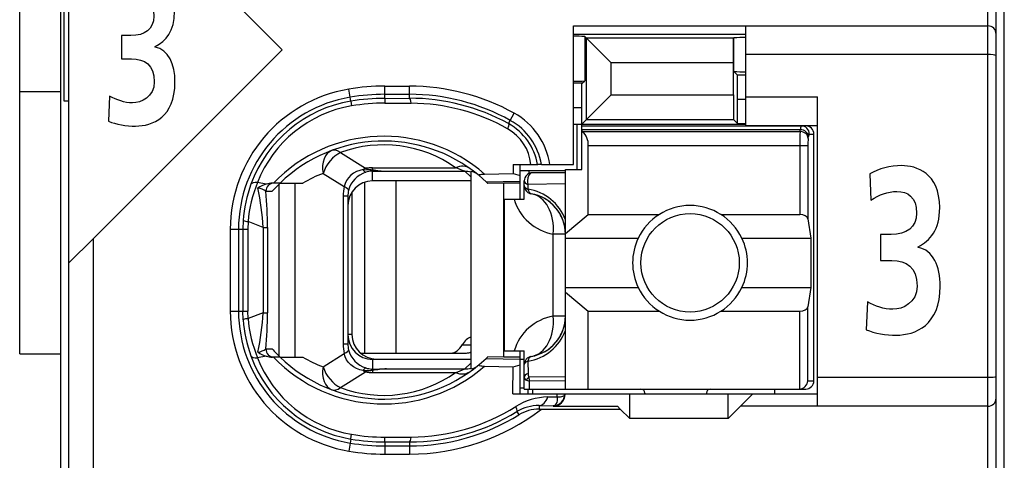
# Model space of a CAD drawing. Extents: x 0 to 183, y 0 to 174.
# Tile 8 of 31: x 0 to 12, y 59 to 64. Entities that reach past the tile are written whole.
import ezdxf

# ---------------------------------------------------------------- set-up
doc = ezdxf.new("R2010")
doc.units = 0
doc.header["$LTSCALE"] = 11.336579
doc.header["$MEASUREMENT"] = 0
doc.layers.get('0').update_dxf_attribs({"linetype": 'CONTINUOUS'})

msp = doc.modelspace()

# ---------------------------------------------------------------- linework, layer by layer
at = {"color": 7, "linetype": 'CONTINUOUS'}
for p, q in [((0.5023, 18.2086), (0.5023, 138.6073)), ((12.0023, 18.2086), (12.0023, 137.8418)), ((0.0024, 60.1588), (0.0024, 95.1589)), ((11.9024, 53.3589), (11.9024, 75.5584)), ((11.8022, 54.1437), (11.8022, 74.9086)), ((0.6022, 56.0585), (0.6022, 72.8588)), ((3.2022, 63.8671), (0.9022, 66.1678)), ((0.5426, 63.2422), (0.5426, 65.6751)), ((6.7524, 62.4684), (6.7524, 64.1586)), ((6.7524, 64.1586), (11.8022, 64.1586)), ((8.8521, 62.9438), (8.8521, 64.1586)), ((6.7524, 64.0586), (8.8521, 64.0586)), ((6.8888, 64.029), (6.8888, 63.4888)), ((6.8888, 64.029), (6.9095, 64.0077)), ((6.9095, 63.0162), (6.9095, 64.0077)), ((6.9095, 64.0077), (7.2099, 63.708)), ((8.7033, 64.0077), (6.9095, 64.0077)), ((8.703, 63.708), (8.7033, 64.0077)), ((8.7051, 64.0098), (8.7033, 64.0077)), ((8.7051, 64.0098), (8.7071, 64.0118)), ((8.7071, 63.6039), (8.7071, 64.0118)), ((3.2022, 63.8671), (0.9022, 61.5672)), ((11.8022, 63.8086), (8.8521, 63.8086)), ((7.2099, 63.3166), (7.2099, 63.708)), ((8.703, 63.708), (7.2099, 63.708)), ((8.703, 63.3166), (8.703, 63.708)), ((8.7508, 63.5598), (8.7071, 63.6039)), ((6.8588, 63.4585), (6.8888, 63.4888)), ((8.7522, 63.2601), (8.7508, 63.5598)), ((8.8521, 63.5598), (8.7508, 63.5598)), ((4.03, 63.289), (4.0135, 63.3876)), ((4.4524, 63.2752), (4.4524, 63.4241)), ((4.4524, 63.4241), (4.7521, 63.4241)), ((4.7521, 63.2759), (4.7521, 63.4241)), ((6.8588, 63.4585), (6.7524, 63.4585)), ((6.8523, 63.1588), (6.8536, 63.4585)), ((0.0024, 63.3586), (0.5023, 63.3586)), ((0.6022, 63.2422), (0.5426, 63.2422)), ((4.0383, 63.2408), (4.03, 63.289)), ((4.0383, 63.2401), (4.0473, 63.1829)), ((4.4524, 63.3242), (4.7521, 63.3242)), ((4.4524, 63.2752), (4.7521, 63.2759)), ((4.4524, 63.2752), (4.4531, 63.2167)), ((6.8523, 62.959), (7.2099, 63.3166)), ((7.2099, 63.3166), (8.703, 63.3166)), ((8.703, 63.3166), (8.7033, 63.0162)), ((8.7522, 62.9673), (8.7522, 63.2601)), ((8.8521, 63.2601), (8.7522, 63.2601)), ((8.8521, 63.2939), (9.7272, 63.2939)), ((9.7272, 59.5187), (9.7272, 63.2939)), ((4.4531, 63.2167), (4.7728, 63.216)), ((6.8523, 63.1588), (6.7524, 63.1588)), ((6.8523, 62.4085), (6.8523, 63.1588)), ((5.9596, 62.9666), (5.9813, 63.0059)), ((5.9813, 63.0059), (6.0299, 63.0933)), ((6.9095, 63.0162), (8.7033, 63.0162)), ((8.7522, 62.9673), (8.7033, 63.0162)), ((6.7524, 62.959), (8.8521, 62.959)), ((6.7971, 62.4085), (6.7971, 62.959)), ((6.8523, 62.939), (9.5822, 62.939)), ((6.8523, 62.8942), (9.5164, 62.8942)), ((6.8623, 62.8722), (6.8523, 62.8804)), ((8.7522, 62.9673), (8.8521, 62.9673)), ((8.8521, 62.9438), (9.7272, 62.9438)), ((9.5129, 62.8722), (9.5164, 62.8942)), ((6.8623, 62.8722), (9.5129, 62.8722)), ((9.6125, 62.7854), (9.6159, 62.8081)), ((9.6259, 62.8384), (9.6824, 62.8384)), ((9.6824, 59.8288), (9.6824, 62.8384)), ((6.9322, 61.8572), (6.9322, 62.6992)), ((6.9322, 62.6992), (9.608, 62.6992)), ((9.5084, 62.6992), (9.5084, 61.8572)), ((9.608, 62.6992), (9.608, 61.8049)), ((3.9122, 62.6131), (4.2178, 62.4223)), ((4.1871, 62.4064), (4.1461, 62.3967)), ((4.1871, 62.4064), (4.2933, 62.4016)), ((4.2933, 62.4016), (4.3022, 62.405)), ((4.2933, 62.4016), (4.2933, 62.3864)), ((4.3074, 62.3995), (4.2933, 62.4016)), ((4.3022, 62.405), (4.3022, 62.4291)), ((4.3022, 62.4291), (5.3144, 62.4291)), ((6.0161, 62.4684), (6.0172, 62.3595)), ((6.0161, 62.4684), (6.3141, 62.4684)), ((6.1023, 62.044), (6.1023, 62.4684)), ((6.3148, 62.4684), (6.3159, 62.4684)), ((6.362, 62.4684), (6.3162, 62.4684)), ((6.3624, 62.4684), (6.7524, 62.4684)), ((6.6525, 59.7289), (6.6525, 62.4085)), ((6.6525, 62.4085), (6.8523, 62.4085)), ((3.7, 62.3589), (3.9573, 62.1983)), ((4.009, 62.3072), (3.9859, 62.2734)), ((4.0376, 62.3368), (4.009, 62.3072)), ((4.0707, 62.3616), (4.0376, 62.3368)), ((4.1072, 62.3816), (4.0707, 62.3616)), ((4.1461, 62.3967), (4.1072, 62.3816)), ((4.3022, 62.3864), (4.2933, 62.3864)), ((4.3022, 62.2686), (4.3022, 62.3864)), ((4.3022, 62.3864), (4.472, 62.385)), ((4.3074, 62.3995), (4.3026, 62.3864)), ((4.472, 62.385), (5.4277, 62.385)), ((5.5021, 62.3161), (5.4277, 62.385)), ((5.5021, 62.383), (5.5021, 59.9769)), ((5.601, 62.3327), (5.6858, 62.2569)), ((5.6692, 62.3513), (6.0172, 62.3595)), ((6.0172, 62.3595), (6.1023, 62.3347)), ((6.1016, 62.394), (6.6525, 62.394)), ((6.2066, 62.394), (6.2066, 62.3575)), ((6.6525, 62.3685), (6.2521, 62.3685)), ((3.0065, 62.2293), (2.9004, 62.2493)), ((3.176, 62.241), (3.083, 62.241)), ((3.1639, 60.1306), (3.1639, 62.2293)), ((3.1764, 62.241), (3.454, 62.241)), ((3.3583, 60.1189), (3.3583, 62.241)), ((3.9684, 62.2369), (3.9573, 62.1983)), ((3.9859, 62.2734), (3.9684, 62.2369)), ((4.2057, 62.2527), (4.2057, 60.1685)), ((5.5021, 62.2686), (4.3022, 62.2686)), ((4.5875, 62.2686), (4.5875, 60.1685)), ((5.6858, 62.2569), (6.1023, 62.2658)), ((5.6858, 62.2569), (5.7023, 62.241)), ((5.7026, 62.241), (5.7068, 62.2369)), ((5.9021, 62.241), (5.7068, 62.2369)), ((5.9021, 60.1189), (5.9021, 62.241)), ((6.1023, 62.241), (5.9021, 62.241)), ((6.1522, 62.044), (6.1522, 62.2686)), ((6.197, 62.2245), (6.1963, 62.1673)), ((6.6525, 62.2307), (6.197, 62.2245)), ((3.0027, 62.1411), (3.0809, 62.1411)), ((3.9436, 62.0826), (3.9436, 60.2773)), ((4.0021, 62.0826), (3.9436, 62.0826)), ((4.0021, 62.0826), (4.0021, 60.2773)), ((4.0521, 62.1342), (4.0521, 60.3938)), ((5.9124, 60.194), (5.9124, 62.044)), ((5.9124, 62.044), (6.1522, 62.044)), ((6.6525, 61.6264), (6.9322, 61.8572)), ((6.9322, 61.8572), (7.7941, 61.8572)), ((8.5504, 61.8572), (9.5084, 61.8572)), ((9.608, 61.8049), (9.6438, 61.5686)), ((2.7271, 61.7849), (2.7233, 61.6788)), ((2.785, 61.7718), (2.7819, 61.6788)), ((2.9679, 61.6994), (2.785, 61.7718)), ((2.9679, 61.6994), (2.9679, 60.6604)), ((2.9679, 61.6994), (3.0234, 61.6994)), ((3.0234, 61.6994), (3.0234, 60.6604)), ((0.6025, 61.2681), (0.9022, 61.5672)), ((0.9022, 56.0585), (0.9022, 61.5672)), ((2.569, 61.6788), (2.569, 60.6811)), ((2.569, 61.6788), (2.7819, 61.6788)), ((2.6692, 61.6788), (2.6692, 60.6811)), ((2.7233, 61.6788), (2.7233, 60.6811)), ((2.7819, 61.6788), (2.7819, 60.6811)), ((6.5057, 60.6184), (6.5057, 61.6188)), ((6.6525, 61.6188), (6.5057, 61.6188)), ((6.6525, 61.5686), (7.5403, 61.5686)), ((8.8043, 61.5686), (9.6438, 61.5686)), ((9.6438, 61.5686), (9.6438, 60.9684)), ((6.6525, 60.9684), (7.5403, 60.9684)), ((8.8043, 60.9684), (9.6438, 60.9684)), ((9.6438, 60.9684), (9.608, 60.7328)), ((6.6525, 60.9112), (6.9322, 60.6797)), ((9.608, 59.8288), (9.608, 60.7328)), ((2.569, 60.6811), (2.7819, 60.6811)), ((2.7271, 60.575), (2.7233, 60.6811)), ((2.785, 60.5881), (2.7819, 60.6811)), ((2.9679, 60.6604), (2.785, 60.5881)), ((2.9679, 60.6604), (3.0234, 60.6604)), ((6.6525, 60.6184), (6.5057, 60.6184)), ((6.9322, 59.7289), (6.9322, 60.6797)), ((6.9322, 60.6797), (7.7941, 60.6797)), ((8.5504, 60.6797), (9.5084, 60.6797)), ((9.5084, 59.7289), (9.5084, 60.6797)), ((4.0521, 60.3938), (4.0021, 60.3938)), ((4.0021, 60.2773), (3.9436, 60.2773)), ((5.3964, 60.2684), (5.5021, 60.2684)), ((0.0024, 60.1588), (0.5023, 60.1588)), ((3.0065, 60.1312), (2.9004, 60.1106)), ((3.0027, 60.2188), (3.0809, 60.2188)), ((3.7, 60.001), (3.9573, 60.1616)), ((3.9684, 60.123), (3.9573, 60.1616)), ((3.9859, 60.0865), (3.9684, 60.123)), ((4.1537, 60.1685), (5.448, 60.1685)), ((5.7026, 60.1189), (5.7068, 60.123)), ((5.9021, 60.1189), (5.7068, 60.123)), ((5.9124, 60.194), (6.1522, 60.194)), ((6.1023, 59.6689), (6.1023, 60.194)), ((6.1522, 59.7289), (6.1522, 60.194)), ((3.176, 60.1189), (3.083, 60.1189)), ((3.1764, 60.1189), (3.454, 60.1189)), ((4.009, 60.0527), (3.9859, 60.0865)), ((4.0376, 60.0231), (4.009, 60.0527)), ((4.0707, 59.9983), (4.0376, 60.0231)), ((4.3022, 60.0913), (4.3022, 59.9735)), ((5.5021, 60.0913), (4.3022, 60.0913)), ((4.3522, 60.0941), (5.5021, 60.0941)), ((5.5021, 60.0438), (5.4277, 59.9749)), ((5.601, 60.0272), (5.6858, 60.103)), ((5.6692, 60.0086), (6.0172, 60.0003)), ((5.6858, 60.103), (5.7023, 60.1189)), ((5.6858, 60.103), (6.1023, 60.0941)), ((6.1023, 60.1189), (5.9021, 60.1189)), ((6.0141, 59.6689), (6.0172, 60.0003)), ((6.0172, 60.0003), (6.1023, 60.0252)), ((6.1023, 60.0941), (6.1522, 60.0941)), ((6.1963, 60.0706), (6.1987, 59.9204)), ((3.9122, 59.7468), (4.2178, 59.9376)), ((4.1072, 59.9783), (4.0707, 59.9983)), ((4.1461, 59.9631), (4.1072, 59.9783)), ((4.1871, 59.9535), (4.1461, 59.9631)), ((4.1871, 59.9535), (4.2933, 59.9583)), ((4.2933, 59.9583), (4.2933, 59.9735)), ((4.3022, 59.9735), (4.2933, 59.9735)), ((4.3074, 59.9604), (4.2933, 59.9583)), ((4.2933, 59.9583), (4.3022, 59.9549)), ((4.3022, 59.9735), (4.472, 59.9749)), ((4.3022, 59.9549), (4.3022, 59.9308)), ((4.3022, 59.9308), (5.3144, 59.9308)), ((4.3074, 59.9604), (4.3026, 59.9735)), ((4.472, 59.9749), (5.4277, 59.9749)), ((6.6525, 59.8797), (6.2077, 59.8749)), ((6.1784, 59.8377), (6.2142, 59.826)), ((6.6525, 59.8301), (6.2142, 59.826)), ((6.2156, 59.7289), (6.2142, 59.826)), ((9.608, 59.8288), (9.6824, 59.8288)), ((11.8022, 59.8687), (9.7272, 59.8687)), ((6.0141, 59.6689), (9.7272, 59.6689)), ((6.1023, 59.744), (6.1522, 59.744)), ((6.1526, 59.7289), (9.5822, 59.7289)), ((6.1974, 59.6689), (6.1974, 59.7289)), ((6.2521, 59.7289), (6.2521, 59.6689)), ((6.5532, 59.6345), (6.5539, 59.6689)), ((6.6104, 59.6372), (6.6238, 59.6414)), ((6.6238, 59.6414), (6.6345, 59.6475)), ((6.6345, 59.6475), (6.6418, 59.6551)), ((6.6418, 59.6551), (6.6459, 59.6682)), ((7.4372, 59.3685), (7.4372, 59.6689)), ((7.6222, 59.6786), (7.6222, 59.6689)), ((8.3722, 59.6786), (8.3722, 59.6689)), ((8.6372, 59.3685), (8.6372, 59.6689)), ((8.9373, 59.6689), (8.7874, 59.5187)), ((9.2022, 59.7289), (9.2022, 59.6689)), ((6.3327, 59.5277), (6.3327, 59.4836)), ((6.3327, 59.5277), (6.5022, 59.5249)), ((6.4382, 59.6331), (6.5532, 59.6345)), ((6.5112, 59.5263), (6.5022, 59.5249)), ((6.5022, 59.5249), (6.5022, 59.5187)), ((6.5267, 59.5339), (6.5112, 59.5263)), ((6.5384, 59.547), (6.5267, 59.5339)), ((6.547, 59.5663), (6.5384, 59.547)), ((6.5522, 59.5911), (6.547, 59.5663)), ((6.5536, 59.6117), (6.5522, 59.5911)), ((6.5532, 59.6345), (6.5939, 59.6352)), ((6.5532, 59.6345), (6.5536, 59.6117)), ((6.5939, 59.6352), (6.6104, 59.6372)), ((6.063, 59.4539), (6.0868, 59.4154)), ((6.3327, 59.4836), (7.3222, 59.4836)), ((6.5022, 59.5187), (7.2874, 59.5187)), ((7.3222, 59.4836), (7.2874, 59.5187)), ((7.3222, 59.4836), (7.4372, 59.3685)), ((8.6372, 59.3685), (8.7874, 59.5187)), ((11.8022, 59.5187), (8.7874, 59.5187)), ((8.6372, 59.3685), (7.4372, 59.3685)), ((4.0383, 59.1198), (4.0473, 59.177)), ((4.03, 59.0709), (4.0135, 58.9723)), ((4.0383, 59.1191), (4.03, 59.0709)), ((4.4524, 59.0846), (4.4531, 59.1432)), ((4.4524, 59.0846), (4.4524, 58.9358)), ((4.4524, 59.0846), (4.7521, 59.084)), ((4.4531, 59.1432), (4.7728, 59.1439)), ((4.7521, 59.084), (4.7521, 58.9358)), ((4.4524, 59.0357), (4.7521, 59.0357)), ((4.4524, 58.9358), (4.7521, 58.9358))]:
    msp.add_line(p, q, dxfattribs=at)
for centre, radius, start, end in [((4.3025, 61.6783), 1.7335, 99.59747, 179.98253), ((4.7529, 60.7931), 2.6309, 60.96127, 90.01539), ((4.3026, 61.6786), 1.6333, 99.60503, 179.99229), ((4.3007, 61.6876), 1.5752, 99.58985, 159.96597), ((4.452, 60.7734), 2.5507, 89.98957, 99.52108), ((4.4541, 60.7478), 2.5274, 90.0372, 99.46832), ((4.7525, 60.7929), 2.5313, 60.95611, 90.00694), ((4.7575, 60.7859), 2.49, 61.13355, 90.1238), ((4.2976, 61.7042), 1.4998, 99.60796, 158.68716), ((4.4504, 60.7926), 2.4241, 89.93692, 99.57388), ((4.7564, 60.7836), 2.4324, 60.65149, 89.61411), ((5.615, 62.3429), 0.7574, 9.5398, 61.08033), ((5.6135, 62.3418), 0.8592, 8.47266, 61.01279), ((5.6761, 62.4164), 0.5585, 5.34474, 60.7904), ((5.6169, 62.3467), 0.7082, 9.898, 61.08365), ((4.4394, 60.9416), 1.8707, 48.89927, 136.00266), ((6.7048, 62.7101), 0.227, 357.25794, 45.82655), ((12.396, 62.7168), 2.8876, 176.91629, 180.34971), ((10.2055, 62.7138), 0.5973, 173.11672, 181.3971), ((4.4395, 60.9413), 1.8124, 50.14567, 134.18393), ((4.4393, 61.1947), 1.5132, 54.66699, 110.38306), ((4.2143, 60.9695), 1.4814, 110.31201, 120.87594), ((4.5343, 64.0382), 1.6543, 262.11656, 267.84439), ((6.2522, 62.2685), 0.1, 90.04068, 179.95932), ((4.3345, 61.6754), 1.6111, 159.96927, 176.10285), ((4.4819, 61.6144), 1.7042, 158.12721, 174.70047), ((0.0547, 61.574), 2.9159, 2.46622, 12.03085), ((3.0829, 61.9997), 0.2414, 89.98393, 108.45713), ((6.1122, 61.5986), 0.5742, 19.80396, 81.58056), ((-1.9512, 61.6879), 4.9746, 0.13262, 5.22694), ((4.2986, 62.0827), 0.2964, 166.44624, 180.02591), ((6.6054, 62.2097), 0.5992, 196.05647, 260.41821), ((6.1525, 61.6185), 0.4999, 0.03778, 80.43215), ((6.1533, 61.6194), 0.4987, 40.19245, 60.36142), ((6.1446, 61.6145), 0.5086, 20.24274, 39.99154), ((8.1723, 61.2687), 0.6995, 25.38547, 154.61453), ((8.1741, 61.2685), 0.7013, 154.66622, 205.33378), ((8.1732, 61.2685), 0.6988, 334.57006, 25.42994), ((8.1723, 61.2696), 0.7001, 205.47966, 334.52034), ((4.3025, 60.6816), 1.7335, 180.01674, 260.40326), ((4.3026, 60.6813), 1.6333, 180.00775, 260.39493), ((0.0537, 60.786), 2.9169, 347.97076, 357.53222), ((-1.9511, 60.672), 4.9745, 354.77297, 359.86705), ((6.6046, 60.0282), 0.5984, 99.51203, 163.91874), ((6.1525, 60.6187), 0.4999, 279.56752, 359.96234), ((4.3348, 60.6845), 1.6114, 183.89861, 200.02928), ((4.4821, 60.7455), 1.7044, 185.29929, 201.87109), ((6.1114, 60.6397), 0.5754, 278.48989, 340.12559), ((6.1448, 60.6226), 0.5083, 320.0078, 339.76955), ((4.2986, 60.2772), 0.2964, 179.97409, 193.55341), ((6.1529, 60.6183), 0.4994, 299.65129, 319.7939), ((4.3007, 60.6723), 1.5752, 200.03604, 260.4101), ((2.8703, 60.4102), 0.2336, 278.93142, 304.63619), ((3.083, 60.3611), 0.2423, 251.60282, 270.00489), ((4.2976, 60.6557), 1.4998, 201.31496, 260.39204), ((4.4394, 61.4183), 1.8707, 223.99734, 311.10073), ((4.4395, 61.4185), 1.8124, 225.81605, 309.85444), ((4.2131, 61.388), 1.4788, 239.11459, 249.69746), ((5.4839, 60.1266), 0.1509, 276.94757, 309.7487), ((4.4393, 61.1652), 1.5132, 249.61705, 305.3329), ((4.5352, 58.3111), 1.6649, 92.17387, 97.86518), ((6.4536, 58.8762), 0.757, 91.16965, 122.31932), ((6.3252, 59.025), 0.5027, 89.13921, 121.43696), ((4.7532, 61.5683), 2.6325, 269.97741, 307.63424), ((4.7594, 61.5653), 2.4813, 269.83196, 301.69178), ((4.7519, 61.5726), 2.5369, 270.0065, 301.74943), ((4.758, 61.5691), 2.4252, 270.35101, 302.16015), ((4.4504, 61.5673), 2.4241, 260.42637, 270.06334), ((4.452, 61.5865), 2.5507, 260.47892, 270.01043), ((4.454, 61.6082), 2.5236, 260.5196, 269.96518)]:
    msp.add_arc(centre, radius, start, end, dxfattribs=at)
for points, knots in [([(1.0981, 63.3028), (1.1846, 63.2539), (1.2784, 63.2201), (1.3775, 63.2201), (1.4822, 63.2201), (1.6426, 63.2925), (1.6426, 63.4758), (1.6426, 63.6869), (1.5255, 63.7565), (1.3649, 63.7565), (1.3649, 63.7565), (1.2423, 63.7565), (1.2423, 63.7565), (1.2423, 63.7565), (1.2423, 64.0401), (1.2423, 64.0401), (1.2423, 64.0401), (1.3577, 64.0401), (1.3577, 64.0401), (1.5272, 64.0401), (1.6373, 64.12), (1.6373, 64.2774), (1.6373, 64.458), (1.5344, 64.5148), (1.4209, 64.5148), (1.3217, 64.5148), (1.2261, 64.481), (1.1377, 64.419), (1.1377, 64.419), (1.1233, 64.7081), (1.1233, 64.7081), (1.2244, 64.7649), (1.3451, 64.7983), (1.475, 64.7983), (1.63, 64.7983), (1.8898, 64.7208), (1.8898, 64.3367), (1.8898, 64.0917), (1.7833, 63.976), (1.6554, 63.9064), (1.6554, 63.9064), (1.6554, 63.9009), (1.6554, 63.9009), (1.8157, 63.8699), (1.8951, 63.6921), (1.8951, 63.473), (1.8951, 63.0451), (1.6228, 62.9366), (1.4137, 62.9366), (1.3036, 62.9366), (1.1773, 62.9573), (1.0836, 62.9962), (1.0836, 62.9962), (1.0981, 63.3028), (1.0981, 63.3028)], [0, 0, 0, 0, 1, 1, 1, 2, 2, 2, 3, 3, 3, 4, 4, 4, 5, 5, 5, 6, 6, 6, 7, 7, 7, 8, 8, 8, 9, 9, 9, 10, 10, 10, 11, 11, 11, 12, 12, 12, 13, 13, 13, 14, 14, 14, 15, 15, 15, 16, 16, 16, 17, 17, 17, 18, 18, 18, 18]), ([(11.9024, 63.7955), (11.9021, 63.7961), (11.9007, 63.7982), (11.9007, 63.7982), (11.9007, 63.7982), (11.8979, 63.7996), (11.8979, 63.7996), (11.8979, 63.7996), (11.8887, 63.8024), (11.8887, 63.8024), (11.8887, 63.8024), (11.8649, 63.8058), (11.8649, 63.8058), (11.8649, 63.8058), (11.8349, 63.8079), (11.8349, 63.8079), (11.8349, 63.8079), (11.8022, 63.8086), (11.8022, 63.8086)], [0, 0, 0, 0, 1, 1, 1, 2, 2, 2, 3, 3, 3, 4, 4, 4, 5, 5, 5, 6, 6, 6, 6]), ([(5.9596, 62.9666), (5.9607, 62.9652), (5.9624, 62.9604), (5.9624, 62.9604), (5.9624, 62.9604), (5.9624, 62.9542), (5.9624, 62.9542), (5.9624, 62.9542), (5.959, 62.9349), (5.959, 62.9349), (5.959, 62.9349), (5.9486, 62.9039), (5.9486, 62.9039)], [0, 0, 0, 0, 1, 1, 1, 2, 2, 2, 3, 3, 3, 4, 4, 4, 4]), ([(10.3335, 60.7934), (10.4298, 60.739), (10.5342, 60.7018), (10.6448, 60.7018), (10.7613, 60.7018), (10.9399, 60.7817), (10.9399, 60.985), (10.9399, 61.2199), (10.8093, 61.2971), (10.6307, 61.2971), (10.6307, 61.2971), (10.4941, 61.2971), (10.4941, 61.2971), (10.4941, 61.2971), (10.4941, 61.6123), (10.4941, 61.6123), (10.4941, 61.6123), (10.6226, 61.6123), (10.6226, 61.6123), (10.8114, 61.6123), (10.9338, 61.7009), (10.9338, 61.8758), (10.9338, 62.0764), (10.8195, 62.139), (10.6929, 62.139), (10.5824, 62.139), (10.476, 62.1019), (10.3776, 62.0333), (10.3776, 62.0333), (10.3616, 62.354), (10.3616, 62.354), (10.4741, 62.4171), (10.6086, 62.4543), (10.7531, 62.4543), (10.9258, 62.4543), (11.215, 62.3685), (11.215, 61.9417), (11.215, 61.6695), (11.0965, 61.5407), (10.954, 61.4635), (10.954, 61.4635), (10.954, 61.4576), (10.954, 61.4576), (11.1326, 61.4232), (11.221, 61.2258), (11.221, 60.9822), (11.221, 60.5068), (10.9178, 60.3865), (10.685, 60.3865), (10.5625, 60.3865), (10.4219, 60.4096), (10.3175, 60.4523), (10.3175, 60.4523), (10.3335, 60.7934), (10.3335, 60.7934)], [0, 0, 0, 0, 1, 1, 1, 2, 2, 2, 3, 3, 3, 4, 4, 4, 5, 5, 5, 6, 6, 6, 7, 7, 7, 8, 8, 8, 9, 9, 9, 10, 10, 10, 11, 11, 11, 12, 12, 12, 13, 13, 13, 14, 14, 14, 15, 15, 15, 16, 16, 16, 17, 17, 17, 18, 18, 18, 18]), ([(5.601, 62.3327), (5.601, 62.3327), (5.5982, 62.3361), (5.5982, 62.3361), (5.5979, 62.3375), (5.5982, 62.3389), (5.5982, 62.3389), (5.599, 62.3403), (5.601, 62.3416), (5.601, 62.3416), (5.601, 62.3416), (5.6062, 62.3444), (5.6062, 62.3444), (5.6062, 62.3444), (5.6217, 62.3478), (5.6217, 62.3478), (5.6217, 62.3478), (5.6361, 62.3499), (5.6361, 62.3499), (5.6361, 62.3499), (5.6692, 62.3513), (5.6692, 62.3513)], [0, 0, 0, 0, 1, 1, 1, 2, 2, 2, 3, 3, 3, 4, 4, 4, 5, 5, 5, 6, 6, 6, 7, 7, 7, 7]), ([(6.2521, 62.3685), (6.2184, 62.3685), (6.1908, 62.3237), (6.1908, 62.2686), (6.1908, 62.2534), (6.1929, 62.2383), (6.197, 62.2245)], [0, 0, 0, 0, 1, 1, 1, 2, 2, 2, 2]), ([(8.7722, 61.2688), (8.7722, 61.6002), (8.5035, 61.869), (8.1724, 61.869), (7.841, 61.869), (7.5723, 61.6002), (7.5723, 61.2688), (7.5723, 60.9374), (7.841, 60.6687), (8.1724, 60.6687), (8.5035, 60.6687), (8.7722, 60.9374), (8.7722, 61.2688), (8.7722, 61.2688), (8.7722, 61.2688), (8.7722, 61.2688)], [0, 0, 0, 0, 1, 1, 1, 2, 2, 2, 3, 3, 3, 4, 4, 4, 5, 5, 5, 5]), ([(5.601, 60.0272), (5.601, 60.0272), (5.5982, 60.0238), (5.5982, 60.0238), (5.5979, 60.0224), (5.5982, 60.021), (5.5982, 60.021), (5.599, 60.0196), (5.601, 60.0182), (5.601, 60.0182), (5.601, 60.0182), (5.6062, 60.0155), (5.6062, 60.0155), (5.6062, 60.0155), (5.6217, 60.012), (5.6217, 60.012), (5.6217, 60.012), (5.6361, 60.0107), (5.6361, 60.0107), (5.6361, 60.0107), (5.6692, 60.0086), (5.6692, 60.0086)], [0, 0, 0, 0, 1, 1, 1, 2, 2, 2, 3, 3, 3, 4, 4, 4, 5, 5, 5, 6, 6, 6, 7, 7, 7, 7]), ([(11.9024, 59.8818), (11.9021, 59.8812), (11.9007, 59.8797), (11.9007, 59.8797), (11.9007, 59.8797), (11.8979, 59.8777), (11.8979, 59.8777), (11.8979, 59.8777), (11.8887, 59.8749), (11.8887, 59.8749), (11.8887, 59.8749), (11.8649, 59.8715), (11.8649, 59.8715), (11.8649, 59.8715), (11.8349, 59.8694), (11.8349, 59.8694), (11.8349, 59.8694), (11.8022, 59.8687), (11.8022, 59.8687)], [0, 0, 0, 0, 1, 1, 1, 2, 2, 2, 3, 3, 3, 4, 4, 4, 5, 5, 5, 6, 6, 6, 6]), ([(6.5022, 59.5187), (6.5836, 59.5187), (6.6497, 59.5849), (6.6497, 59.6662), (6.6497, 59.6668), (6.6497, 59.6676), (6.6497, 59.6689)], [0, 0, 0, 0, 1, 1, 1, 2, 2, 2, 2]), ([(6.063, 59.4539), (6.064, 59.4553), (6.0654, 59.4594), (6.0654, 59.4594), (6.0654, 59.4594), (6.0651, 59.4664), (6.0651, 59.4664), (6.0651, 59.4664), (6.0606, 59.485), (6.0606, 59.485), (6.0606, 59.485), (6.0489, 59.516), (6.0489, 59.516)], [0, 0, 0, 0, 1, 1, 1, 2, 2, 2, 3, 3, 3, 4, 4, 4, 4])]:
    msp.add_open_spline(points, degree=3, knots=knots, dxfattribs=at)
for points in [[(11.9024, 64.0586), (11.9024, 64.1138), (11.8577, 64.1586), (11.8022, 64.1586)], [(6.8888, 64.029), (6.8433, 64.0318), (6.7978, 64.0332), (6.7524, 64.0325)], [(8.8521, 64.0173), (8.8039, 64.0173), (8.7553, 64.016), (8.7071, 64.0125)], [(8.7071, 63.6032), (8.7553, 63.5998), (8.8039, 63.5984), (8.8521, 63.5984)], [(6.7524, 63.4847), (6.7978, 63.4847), (6.8433, 63.4854), (6.8888, 63.4882)], [(4.4524, 63.4241), (4.3053, 63.4241), (4.1586, 63.4124), (4.0135, 63.3876)], [(4.7728, 63.216), (4.7673, 63.2532), (4.76, 63.2752), (4.7521, 63.2759)], [(9.5253, 62.939), (9.5194, 62.9245), (9.5164, 62.9094), (9.517, 62.8942)], [(9.6159, 62.8081), (9.6135, 62.8543), (9.5698, 62.8922), (9.5164, 62.8942)], [(9.6259, 62.8384), (9.6259, 62.8942), (9.5815, 62.939), (9.5264, 62.939)], [(9.6824, 62.8384), (9.6824, 62.8942), (9.6376, 62.939), (9.5822, 62.939)], [(9.6125, 62.7854), (9.6101, 62.8322), (9.5663, 62.8701), (9.5129, 62.8722)], [(9.6249, 62.8391), (9.619, 62.8295), (9.6163, 62.8191), (9.6166, 62.8081)], [(3.8075, 62.64), (3.7196, 62.6076), (3.6752, 62.4918), (3.7, 62.3589)], [(3.9122, 62.6131), (3.8743, 62.642), (3.8378, 62.651), (3.8075, 62.64)], [(3.9122, 62.6131), (3.8189, 62.5711), (3.7352, 62.4705), (3.7, 62.3589)], [(4.2178, 62.4223), (4.2075, 62.4174), (4.1971, 62.4126), (4.1871, 62.4064)], [(4.1878, 62.4064), (4.194, 62.3919), (4.2057, 62.3795), (4.2205, 62.3727)], [(4.2174, 62.4223), (4.2453, 62.414), (4.2736, 62.4085), (4.3022, 62.405)], [(4.3022, 62.4291), (4.274, 62.4291), (4.2457, 62.427), (4.2178, 62.4223)], [(4.3022, 62.405), (4.3584, 62.394), (4.4152, 62.3871), (4.472, 62.385)], [(5.4877, 62.4195), (5.4425, 62.4519), (5.3798, 62.4553), (5.3144, 62.4291)], [(5.4277, 62.385), (5.3905, 62.4009), (5.3526, 62.416), (5.3144, 62.4291)], [(4.2209, 62.3733), (4.1172, 62.3409), (4.0376, 62.2569), (4.0101, 62.1522)], [(4.2933, 62.3864), (4.2685, 62.385), (4.2443, 62.3809), (4.2209, 62.3733)], [(5.5021, 62.3761), (5.478, 62.3823), (5.4529, 62.385), (5.4277, 62.385)], [(5.5803, 62.3499), (5.558, 62.3678), (5.5307, 62.3795), (5.5021, 62.383)], [(2.9004, 62.2493), (2.857, 62.2521), (2.8281, 62.2438), (2.8208, 62.2272)], [(3.0031, 62.1418), (2.9741, 62.1618), (2.9414, 62.1749), (2.9066, 62.1811)], [(3.0065, 62.2293), (2.9714, 62.2176), (2.9376, 62.2018), (2.9069, 62.1818)], [(3.1013, 62.241), (3.0468, 62.241), (3.0027, 62.1963), (3.0027, 62.1411)], [(3.176, 62.241), (3.1429, 62.2086), (3.1112, 62.1756), (3.0809, 62.1411)], [(3.9573, 62.1983), (3.9481, 62.1604), (3.9436, 62.1218), (3.9436, 62.0826)], [(4.0104, 62.1522), (4.0121, 62.1639), (3.9932, 62.1804), (3.9573, 62.1983)], [(4.3022, 62.2686), (4.1362, 62.2686), (4.0021, 62.1335), (4.0025, 61.9675)], [(6.1522, 62.2686), (6.1522, 62.2507), (6.1691, 62.2342), (6.197, 62.2245)], [(6.1522, 62.21), (6.1522, 62.1928), (6.1688, 62.177), (6.1963, 62.1673)], [(6.1522, 62.21), (6.1522, 62.1866), (6.1605, 62.1639), (6.176, 62.146)], [(6.1963, 62.1673), (6.2015, 62.1363), (6.2163, 62.1149), (6.2356, 62.1115)], [(6.176, 62.146), (6.1836, 62.137), (6.1925, 62.1294), (6.2029, 62.1232)], [(6.2029, 62.1232), (6.2129, 62.1177), (6.2239, 62.1136), (6.2356, 62.1115)], [(6.5057, 61.6188), (6.527, 61.8703), (6.4109, 62.0819), (6.2356, 62.1115)], [(9.608, 61.8049), (9.6035, 61.8345), (9.5605, 61.8572), (9.5084, 61.8572)], [(2.7268, 61.7842), (2.7454, 61.7773), (2.765, 61.7732), (2.785, 61.7725)], [(9.5084, 60.6797), (9.5605, 60.6797), (9.6035, 60.7031), (9.608, 60.7328)], [(6.2356, 60.1257), (6.4109, 60.1554), (6.527, 60.3669), (6.5057, 60.6184)], [(2.785, 60.5874), (2.765, 60.5867), (2.7454, 60.5826), (2.7268, 60.5757)], [(4.0025, 60.3924), (4.0021, 60.2264), (4.1362, 60.0913), (4.3022, 60.0913)], [(4.0521, 60.3938), (4.0521, 60.2277), (4.1865, 60.0941), (4.3522, 60.0941)], [(5.5025, 60.3628), (5.4615, 60.3504), (5.4239, 60.3173), (5.3964, 60.2684)], [(3.9436, 60.2773), (3.9436, 60.2381), (3.9481, 60.1995), (3.9573, 60.1616)], [(5.2565, 60.1685), (5.3099, 60.1705), (5.3605, 60.2063), (5.3964, 60.2684)], [(2.8208, 60.1326), (2.8281, 60.1161), (2.857, 60.1078), (2.9004, 60.1106)], [(2.9069, 60.1781), (2.9376, 60.1581), (2.9714, 60.1423), (3.0065, 60.1306)], [(3.0027, 60.2188), (3.0027, 60.1636), (3.0468, 60.1189), (3.1013, 60.1189)], [(3.0809, 60.2188), (3.1112, 60.1843), (3.1429, 60.1512), (3.176, 60.1189)], [(3.9573, 60.1616), (3.9932, 60.1795), (4.0121, 60.196), (4.0104, 60.2077)], [(4.0101, 60.2077), (4.0376, 60.103), (4.1172, 60.019), (4.2209, 59.9866)], [(5.448, 60.1685), (5.4663, 60.1692), (5.4845, 60.174), (5.5018, 60.1823)], [(6.2356, 60.1257), (6.1874, 60.1175), (6.1522, 60.0761), (6.1522, 60.0272)], [(6.2356, 60.1257), (6.2163, 60.1223), (6.2015, 60.1016), (6.1963, 60.0706)], [(3.7, 60.001), (3.6752, 59.868), (3.7196, 59.7523), (3.8075, 59.7199)], [(3.7, 60.001), (3.7352, 59.8894), (3.8189, 59.7888), (3.9122, 59.7468)], [(6.1963, 60.0706), (6.1688, 60.0603), (6.1522, 60.0444), (6.1522, 60.0272)], [(4.1871, 59.9535), (4.1971, 59.9473), (4.2075, 59.9425), (4.2178, 59.9376)], [(4.2205, 59.9872), (4.2057, 59.9804), (4.194, 59.9679), (4.1878, 59.9535)], [(4.3022, 59.9549), (4.2736, 59.9514), (4.2453, 59.9459), (4.2174, 59.9376)], [(4.2178, 59.9376), (4.2457, 59.9328), (4.274, 59.9308), (4.3022, 59.9308)], [(4.2209, 59.9866), (4.2443, 59.979), (4.2685, 59.9749), (4.2933, 59.9735)], [(4.472, 59.9749), (4.4152, 59.9728), (4.3584, 59.9659), (4.3022, 59.9549)], [(5.3144, 59.9308), (5.3526, 59.9438), (5.3905, 59.959), (5.4277, 59.9749)], [(5.3144, 59.9308), (5.3798, 59.9046), (5.4425, 59.908), (5.4877, 59.9404)], [(5.4277, 59.9749), (5.4529, 59.9749), (5.478, 59.9776), (5.5021, 59.9838)], [(6.1987, 59.9204), (6.1698, 59.9101), (6.1522, 59.8929), (6.1522, 59.8742)], [(6.1987, 59.9204), (6.1977, 59.9046), (6.2008, 59.8887), (6.2077, 59.8749)], [(6.1522, 59.8742), (6.1515, 59.8577), (6.1622, 59.8426), (6.1784, 59.8384)], [(6.2077, 59.8749), (6.1956, 59.8646), (6.1856, 59.8522), (6.1784, 59.8377)], [(6.2077, 59.8749), (6.2084, 59.8584), (6.2105, 59.8426), (6.2142, 59.826)], [(9.5084, 59.7289), (9.5611, 59.7344), (9.6028, 59.7757), (9.6083, 59.8288)], [(9.5822, 59.7289), (9.6376, 59.7289), (9.6824, 59.7737), (9.6824, 59.8288)], [(3.8075, 59.7199), (3.8378, 59.7089), (3.8743, 59.7179), (3.9122, 59.7468)], [(6.5022, 59.5249), (6.5815, 59.5249), (6.6459, 59.5897), (6.6459, 59.6689)], [(7.6222, 59.6786), (7.6222, 59.7061), (7.5998, 59.7289), (7.5723, 59.7289)], [(8.4222, 59.7289), (8.3946, 59.7289), (8.3722, 59.7061), (8.3722, 59.6786)], [(6.3327, 59.5277), (6.3765, 59.5284), (6.4168, 59.569), (6.4382, 59.6331)], [(11.8022, 59.5187), (11.8577, 59.5187), (11.9024, 59.5635), (11.9024, 59.6186)], [(6.3327, 59.4836), (6.2459, 59.4843), (6.1608, 59.4602), (6.0868, 59.4154)], [(4.7521, 59.084), (4.76, 59.0846), (4.7673, 59.1067), (4.7728, 59.1439)], [(4.0135, 58.9723), (4.1586, 58.9475), (4.3053, 58.9358), (4.4524, 58.9358)]]:
    msp.add_open_spline(points, degree=3, dxfattribs=at)

doc.saveas('drawing.dxf')
